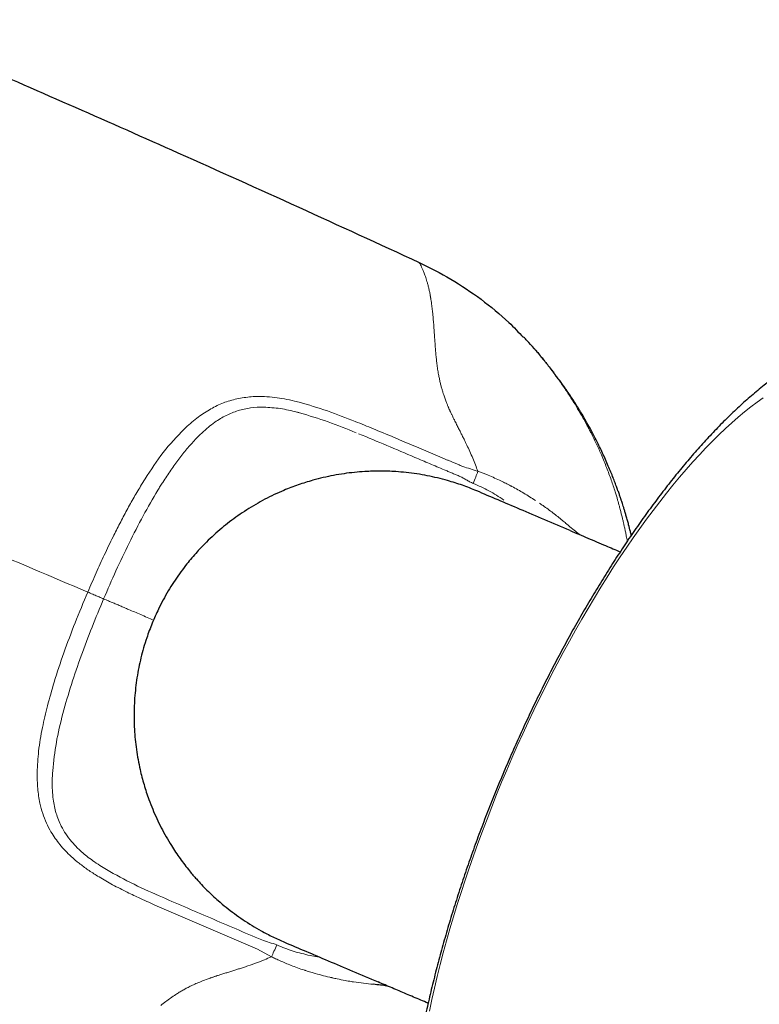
# Model space of a CAD drawing. Header units: millimetres. Extents: x 8 to 1339, y 12 to 1557.
# Tile 5 of 46: x 672 to 710, y 160 to 211. Entities that reach past the tile are written whole.
import ezdxf

# ---------------------------------------------------------------- set-up
doc = ezdxf.new("R2010")
doc.units = ezdxf.units.MM

msp = doc.modelspace()

# ---------------------------------------------------------------- linework, layer by layer
at = {"color": 7, "linetype": 'Continuous', "lineweight": 30}
msp.add_line((698.259, 194.17), (698.251, 194.179), dxfattribs=at)
at = {"color": 252, "linetype": 'Continuous', "lineweight": 0}
for p, q in [((686.055, 191.384), (685.823, 191.442)), ((701.16, 189.887), (701.285, 189.653)), ((693.488, 188.488), (692.271, 189.005)), ((678.059, 187.393), (677.877, 187.099)), ((700.634, 184.495), (700.608, 184.516)), ((683.891, 162.96), (678.569, 165.253)), ((684.617, 162.571), (683.891, 162.96)), ((686.626, 162.633), (687.105, 162.555)), ((690.662, 161.043), (690.63, 161.047))]:
    msp.add_line(p, q, dxfattribs=at)
at = {"color": 252, "linetype": 'Continuous', "lineweight": 0, "flags": 128}
for points in [[(710.152, 191.61), (709.833, 191.381), (709.51, 191.138), (709.184, 190.879), (708.856, 190.604), (708.525, 190.315), (708.192, 190.011), (707.856, 189.693), (707.519, 189.36), (707.18, 189.013), (706.839, 188.652), (706.497, 188.277), (706.155, 187.889), (705.811, 187.488), (705.467, 187.075), (705.123, 186.648), (704.779, 186.21), (704.435, 185.759), (704.091, 185.297), (703.748, 184.823), (703.406, 184.338), (703.065, 183.843), (702.726, 183.338), (702.388, 182.822), (702.052, 182.297), (701.718, 181.762), (701.386, 181.219), (701.057, 180.667), (700.731, 180.107), (700.408, 179.539), (700.087, 178.963), (699.771, 178.381), (699.458, 177.792), (699.148, 177.197), (698.843, 176.596), (698.542, 175.99), (698.246, 175.379), (697.954, 174.763), (697.667, 174.143), (697.386, 173.52), (697.109, 172.893), (696.838, 172.263)], [(689.211, 190.284), (689.089, 190.332), (688.967, 190.381)], [(694.191, 188.193), (693.992, 188.276), (693.793, 188.36)], [(696.838, 172.263), (696.573, 171.631), (696.313, 170.997), (696.059, 170.362), (695.812, 169.725), (695.571, 169.088), (695.337, 168.45), (695.109, 167.813), (694.888, 167.176), (694.674, 166.541), (694.467, 165.907), (694.267, 165.275), (694.075, 164.645), (693.89, 164.018), (693.713, 163.394), (693.544, 162.774), (693.383, 162.158), (693.23, 161.547), (693.085, 160.941), (692.948, 160.34), (692.819, 159.744)]]:
    msp.add_lwpolyline(points, dxfattribs=at)
at = {"color": 7, "linetype": 'Continuous', "lineweight": 30}
for points, knots in [([(663.914, 211.253), (665.64, 210.515), (669.153, 209.012), (674.437, 206.706), (680.087, 204.202), (686.038, 201.522), (690.2, 199.605), (692.281, 198.646)], [0, 0, 0, 0, 0.181381, 0.369252, 0.557131, 0.778565, 1, 1, 1, 1]), ([(692.281, 198.646), (692.84, 198.367), (693.961, 197.807), (695.515, 196.745), (696.773, 195.73), (697.449, 195.012), (697.694, 194.751)], [0, 0, 0, 0, 0.2789877, 0.5594998, 0.8400119, 1, 1, 1, 1]), ([(719.953, 194.717), (719.869, 194.748), (719.698, 194.813), (719.436, 194.898), (719.167, 194.974), (718.895, 195.039), (718.621, 195.094), (718.343, 195.138), (718.064, 195.172), (717.781, 195.195), (717.496, 195.208), (717.209, 195.209), (716.92, 195.2), (716.628, 195.181), (716.334, 195.15), (716.037, 195.109), (715.738, 195.056), (715.436, 194.992), (715.132, 194.917), (714.824, 194.83), (714.513, 194.731), (714.199, 194.62), (713.883, 194.497), (713.563, 194.361), (713.24, 194.212), (712.915, 194.051), (712.588, 193.877), (712.259, 193.69), (711.929, 193.492), (711.598, 193.281), (711.267, 193.059), (710.936, 192.825), (710.606, 192.581), (710.277, 192.327), (709.95, 192.063), (709.624, 191.79), (709.299, 191.508), (708.977, 191.217), (708.656, 190.917), (708.338, 190.61), (708.02, 190.295), (707.705, 189.971), (707.392, 189.641), (707.08, 189.303), (706.77, 188.957), (706.462, 188.605), (706.156, 188.245), (705.851, 187.879), (705.548, 187.506), (705.246, 187.126), (704.946, 186.74), (704.648, 186.347), (704.352, 185.948), (704.057, 185.544), (703.764, 185.133), (703.473, 184.716), (703.184, 184.293), (702.897, 183.865), (702.611, 183.432), (702.328, 182.993), (702.047, 182.549), (701.768, 182.099), (701.491, 181.645), (701.216, 181.187), (700.944, 180.723), (700.674, 180.255), (700.406, 179.783), (700.141, 179.307), (699.879, 178.827), (699.619, 178.343), (699.362, 177.856), (699.108, 177.365), (698.857, 176.87), (698.609, 176.373), (698.363, 175.872), (698.121, 175.369), (697.882, 174.863), (697.647, 174.355), (697.415, 173.845), (697.186, 173.332), (696.961, 172.817), (696.739, 172.301), (696.521, 171.783), (696.307, 171.264), (696.097, 170.744), (695.89, 170.223), (695.688, 169.701), (695.489, 169.178), (695.295, 168.655), (695.105, 168.131), (694.919, 167.607), (694.737, 167.084), (694.56, 166.56), (694.387, 166.037), (694.219, 165.515), (694.056, 164.993), (693.897, 164.473), (693.743, 163.953), (693.593, 163.435), (693.449, 162.918), (693.309, 162.402), (693.174, 161.888), (693.045, 161.376), (692.92, 160.867), (692.801, 160.359), (692.687, 159.854), (692.578, 159.351), (692.475, 158.85), (692.377, 158.353), (692.284, 157.858), (692.197, 157.366), (692.115, 156.877), (692.04, 156.391), (691.97, 155.909), (691.905, 155.43), (691.847, 154.954), (691.795, 154.482), (691.748, 154.013), (691.708, 153.548), (691.674, 153.087), (691.647, 152.63), (691.626, 152.177), (691.612, 151.727), (691.604, 151.282), (691.603, 150.84), (691.61, 150.403), (691.623, 149.97), (691.644, 149.541), (691.673, 149.117), (691.71, 148.697), (691.754, 148.282), (691.807, 147.872), (691.869, 147.468), (691.939, 147.07), (692.018, 146.679), (692.105, 146.295), (692.202, 145.919), (692.307, 145.551), (692.421, 145.193), (692.543, 144.845), (692.674, 144.508), (692.813, 144.181), (692.959, 143.866), (693.112, 143.562), (693.273, 143.269), (693.441, 142.988), (693.615, 142.718), (693.796, 142.459), (693.984, 142.211), (694.177, 141.974), (694.377, 141.748), (694.582, 141.532), (694.794, 141.326), (695.011, 141.13), (695.233, 140.945), (695.461, 140.77), (695.694, 140.606), (695.933, 140.451), (696.175, 140.307), (696.423, 140.174), (696.6, 140.085), (696.696, 140.043), (696.706, 140.039)], [0, 0, 0, 0, 0.00472, 0.009622, 0.014531, 0.019453, 0.024395, 0.029362, 0.034362, 0.039402, 0.044487, 0.049626, 0.054826, 0.060095, 0.065439, 0.070866, 0.076384, 0.082, 0.087721, 0.093552, 0.099498, 0.105562, 0.111744, 0.118045, 0.12446, 0.130982, 0.137602, 0.144308, 0.151087, 0.157924, 0.164805, 0.171716, 0.178643, 0.185576, 0.192504, 0.199419, 0.206317, 0.213195, 0.220049, 0.226879, 0.233684, 0.240464, 0.247219, 0.25395, 0.260657, 0.267342, 0.274004, 0.280647, 0.28727, 0.293874, 0.300461, 0.307032, 0.313587, 0.320128, 0.326655, 0.333169, 0.339671, 0.346162, 0.352643, 0.359114, 0.365575, 0.372029, 0.378474, 0.384912, 0.391343, 0.397767, 0.404186, 0.4106, 0.417008, 0.423412, 0.429812, 0.436207, 0.4426, 0.448989, 0.455376, 0.461761, 0.468143, 0.474524, 0.480903, 0.487282, 0.493659, 0.500036, 0.506413, 0.512791, 0.519168, 0.525546, 0.531926, 0.538306, 0.544688, 0.551073, 0.557459, 0.563848, 0.57024, 0.576636, 0.583035, 0.589438, 0.595845, 0.602258, 0.608676, 0.615099, 0.621529, 0.627965, 0.634409, 0.64086, 0.64732, 0.653789, 0.660267, 0.666756, 0.673255, 0.679766, 0.68629, 0.692827, 0.699378, 0.705944, 0.712526, 0.719126, 0.725743, 0.73238, 0.739037, 0.745716, 0.752417, 0.759141, 0.765891, 0.772665, 0.779466, 0.786294, 0.793149, 0.800029, 0.806935, 0.813864, 0.820812, 0.827776, 0.834748, 0.841718, 0.848675, 0.855604, 0.862493, 0.869323, 0.876081, 0.882751, 0.88932, 0.895776, 0.902113, 0.908326, 0.914414, 0.920379, 0.926223, 0.931953, 0.937575, 0.943097, 0.948526, 0.95387, 0.959138, 0.964337, 0.969475, 0.97456, 0.979599, 0.984599, 0.989566, 0.994508, 0.99943, 1, 1, 1, 1]), ([(698.255, 194.175), (698.137, 194.308), (697.959, 194.509), (697.772, 194.702), (697.71, 194.766)], [0, 0, 0, 0, 0.665776, 1, 1, 1, 1]), ([(698.251, 194.179), (698.259, 194.17), (698.276, 194.151), (698.433, 193.969), (698.637, 193.72), (698.772, 193.556)], [0, 0, 0, 0, 0.252414, 0.503789, 1, 1, 1, 1]), ([(698.772, 193.556), (698.83, 193.483), (698.948, 193.336), (699.076, 193.168), (699.141, 193.083)], [0, 0, 0, 0, 0.49204, 1, 1, 1, 1]), ([(699.141, 193.083), (699.163, 193.054), (699.207, 192.996), (699.252, 192.936), (699.274, 192.906)], [0, 0, 0, 0, 0.496179, 1, 1, 1, 1]), ([(703.304, 184.468), (703.288, 184.535), (703.244, 184.718), (703.176, 184.976), (703.105, 185.238), (703.044, 185.449), (702.988, 185.642), (702.934, 185.818), (702.885, 185.975), (702.842, 186.111), (702.809, 186.212), (702.784, 186.287), (702.762, 186.351), (702.73, 186.449), (702.68, 186.595), (702.61, 186.792), (702.529, 187.016), (702.435, 187.264), (702.329, 187.537), (702.209, 187.833), (702.074, 188.152), (701.928, 188.483), (701.776, 188.813), (701.625, 189.129), (701.475, 189.429), (701.304, 189.761), (701.112, 190.117), (700.902, 190.489), (700.731, 190.78), (700.598, 190.999), (700.501, 191.156), (700.408, 191.304), (700.317, 191.446), (700.228, 191.583), (700.141, 191.715), (700.056, 191.842), (699.973, 191.964), (699.891, 192.082), (699.811, 192.196), (699.733, 192.305), (699.657, 192.41), (699.582, 192.51), (699.51, 192.607), (699.439, 192.699), (699.363, 192.796), (699.306, 192.867), (699.275, 192.905), (699.27, 192.911)], [0, 0, 0, 0, 0.018293, 0.050071, 0.070606, 0.090568, 0.108324, 0.123879, 0.139539, 0.152099, 0.161566, 0.167943, 0.173006, 0.17963, 0.19531, 0.214029, 0.235134, 0.258624, 0.284501, 0.312765, 0.343421, 0.376333, 0.408814, 0.439853, 0.469455, 0.497622, 0.538988, 0.576812, 0.611085, 0.628521, 0.644864, 0.660119, 0.674835, 0.689675, 0.705054, 0.721343, 0.738859, 0.757856, 0.778533, 0.801047, 0.825516, 0.852035, 0.880677, 0.911501, 0.944554, 0.990171, 1, 1, 1, 1]), ([(695.276, 186.773), (695.153, 186.824), (694.907, 186.927), (694.531, 187.065), (694.151, 187.193), (693.721, 187.323), (693.242, 187.449), (692.709, 187.565), (692.168, 187.659), (691.621, 187.73), (691.121, 187.773), (690.671, 187.795), (690.27, 187.803), (689.869, 187.797), (689.421, 187.778), (688.927, 187.737), (688.385, 187.67), (687.844, 187.58), (687.304, 187.465), (686.819, 187.34), (686.387, 187.212), (686.008, 187.086), (685.633, 186.949), (685.218, 186.782), (684.767, 186.58), (684.28, 186.338), (683.802, 186.073), (683.332, 185.787), (682.881, 185.484), (682.447, 185.165), (682.032, 184.833), (681.63, 184.482), (681.274, 184.144), (680.96, 183.823), (680.685, 183.524), (680.419, 183.215), (680.134, 182.861), (679.838, 182.464), (679.537, 182.022), (679.257, 181.572), (678.995, 181.109), (678.772, 180.673), (678.584, 180.268), (678.424, 179.895), (678.277, 179.517), (678.126, 179.09), (677.979, 178.619), (677.842, 178.104), (677.728, 177.588), (677.635, 177.067), (677.564, 176.539), (677.514, 176.006), (677.487, 175.467), (677.483, 174.926), (677.502, 174.389), (677.543, 173.859), (677.605, 173.334), (677.69, 172.811), (677.788, 172.332), (677.893, 171.899), (678.001, 171.51), (678.121, 171.123), (678.269, 170.697), (678.447, 170.237), (678.662, 169.747), (678.895, 169.27), (679.148, 168.801), (679.4, 168.379), (679.643, 168.003), (679.874, 167.669), (680.116, 167.342), (680.398, 166.986), (680.69, 166.643), (680.993, 166.313), (681.272, 166.028), (681.56, 165.751), (681.892, 165.451), (682.27, 165.134), (682.7, 164.803), (683.147, 164.488), (683.609, 164.191), (684.121, 163.892), (684.684, 163.596), (685.098, 163.413), (685.305, 163.321)], [0, 0, 0, 0, 0.009965, 0.01993, 0.029934, 0.039938, 0.053448, 0.066983, 0.080688, 0.094419, 0.1082, 0.118166, 0.128131, 0.138135, 0.14814, 0.161652, 0.175188, 0.188897, 0.202632, 0.216418, 0.226348, 0.236278, 0.246247, 0.256216, 0.269681, 0.28317, 0.296832, 0.310519, 0.324257, 0.337472, 0.350686, 0.363993, 0.377301, 0.387415, 0.39753, 0.407687, 0.417843, 0.431506, 0.444671, 0.457836, 0.471093, 0.484351, 0.494427, 0.504504, 0.514622, 0.52474, 0.538351, 0.55147, 0.564588, 0.577799, 0.591009, 0.60441, 0.61781, 0.631309, 0.644807, 0.657939, 0.671071, 0.684294, 0.697517, 0.707565, 0.717613, 0.727702, 0.73779, 0.751359, 0.764557, 0.777755, 0.791044, 0.804333, 0.814432, 0.82453, 0.83467, 0.844809, 0.858446, 0.86837, 0.878294, 0.888256, 0.898219, 0.911672, 0.92515, 0.938797, 0.952468, 0.96619, 0.983072, 1, 1, 1, 1]), ([(700.127, 184.711), (699.242, 185.087), (697.502, 185.827), (696.01, 186.462), (695.276, 186.773)], [0, 0, 0, 0, 0.508726, 1, 1, 1, 1]), ([(700.125, 184.712), (700.431, 184.582), (701.04, 184.323), (701.908, 183.953), (702.474, 183.712), (702.727, 183.604)], [0, 0, 0, 0, 0.358289, 0.712748, 1, 1, 1, 1]), ([(645.731, 169), (647.521, 168.244), (651.103, 166.73), (656.492, 164.5), (662.215, 162.168), (668.274, 159.741), (672.543, 158.074), (674.677, 157.241)], [0, 0, 0, 0, 0.186651, 0.373313, 0.559983, 0.779991, 1, 1, 1, 1]), ([(685.305, 163.321), (686.038, 163.009), (687.53, 162.375), (689.269, 161.635), (690.154, 161.259)], [0, 0, 0, 0, 0.491275, 1, 1, 1, 1]), ([(692.756, 160.155), (692.626, 160.209), (692.247, 160.37), (691.625, 160.634), (690.886, 160.948), (690.398, 161.155), (690.154, 161.259)], [0, 0, 0, 0, 0.1460927, 0.4281999, 0.712922, 1, 1, 1, 1]), ([(690.61, 161.05), (690.503, 161.065), (690.276, 161.097), (690.035, 161.123), (689.908, 161.137)], [0, 0, 0, 0, 0.471083, 1, 1, 1, 1])]:
    msp.add_open_spline(points, degree=3, knots=knots, dxfattribs=at)
at = {"color": 252, "linetype": 'Continuous', "lineweight": 0}
for points, knots in [([(692.281, 198.646), (692.282, 198.644), (692.284, 198.642), (692.296, 198.622), (692.319, 198.583), (692.357, 198.516), (692.396, 198.438), (692.415, 198.398)], [0, 0, 0, 0, 0.158911, 0.321837, 0.488035, 0.741855, 1, 1, 1, 1]), ([(692.415, 198.398), (692.436, 198.354), (692.478, 198.265), (692.526, 198.145), (692.55, 198.084)], [0, 0, 0, 0, 0.495262, 1, 1, 1, 1]), ([(692.55, 198.084), (692.578, 198.012), (692.633, 197.865), (692.689, 197.677), (692.717, 197.582)], [0, 0, 0, 0, 0.494519, 1, 1, 1, 1]), ([(692.717, 197.582), (692.732, 197.525), (692.764, 197.411), (692.806, 197.228), (692.838, 197.073), (692.856, 196.978), (692.862, 196.942), (692.864, 196.931), (692.866, 196.92), (692.868, 196.909), (692.87, 196.897), (692.872, 196.887), (692.874, 196.874), (692.878, 196.854), (692.883, 196.822), (692.891, 196.78), (692.899, 196.728), (692.91, 196.66), (692.923, 196.571), (692.939, 196.461), (692.956, 196.33), (692.974, 196.178), (692.986, 196.067), (692.992, 196.008)], [0, 0, 0, 0, 0.137685, 0.277185, 0.401512, 0.456699, 0.463948, 0.471203, 0.478462, 0.485727, 0.492997, 0.500273, 0.504671, 0.517828, 0.538883, 0.564268, 0.595981, 0.634081, 0.688336, 0.752035, 0.825245, 0.907945, 1, 1, 1, 1]), ([(692.992, 196.008), (692.995, 195.981), (693.001, 195.923), (693.01, 195.826), (693.02, 195.711), (693.031, 195.578), (693.043, 195.427), (693.056, 195.256), (693.07, 195.064), (693.079, 194.927), (693.084, 194.855)], [0, 0, 0, 0, 0.076681, 0.16783, 0.273284, 0.392771, 0.525882, 0.672029, 0.830413, 1, 1, 1, 1]), ([(693.084, 194.855), (693.09, 194.764), (693.102, 194.584), (693.121, 194.306), (693.142, 194.031), (693.16, 193.844), (693.168, 193.753)], [0, 0, 0, 0, 0.264454, 0.520247, 0.76592, 1, 1, 1, 1]), ([(698.772, 193.554), (698.63, 193.727), (698.421, 193.982), (698.278, 194.148), (698.264, 194.164), (698.259, 194.17)], [0, 0, 0, 0, 0.54466, 0.80276, 1, 1, 1, 1]), ([(693.168, 193.753), (693.172, 193.711), (693.181, 193.628), (693.195, 193.5), (693.211, 193.369), (693.229, 193.235), (693.249, 193.099), (693.271, 192.961), (693.299, 192.797), (693.335, 192.61), (693.38, 192.408), (693.426, 192.221), (693.474, 192.048), (693.508, 191.937), (693.524, 191.884)], [0, 0, 0, 0, 0.073006, 0.146784, 0.221127, 0.295832, 0.370699, 0.445528, 0.520124, 0.634953, 0.739359, 0.834286, 0.920805, 1, 1, 1, 1]), ([(699.261, 192.921), (699.176, 193.035), (699.006, 193.261), (698.85, 193.457), (698.772, 193.554)], [0, 0, 0, 0, 0.505532, 1, 1, 1, 1]), ([(699.851, 192.089), (699.751, 192.234), (699.553, 192.524), (699.358, 192.789), (699.261, 192.921)], [0, 0, 0, 0, 0.502058, 1, 1, 1, 1]), ([(693.524, 191.884), (693.53, 191.866), (693.544, 191.823), (693.568, 191.749), (693.598, 191.657), (693.634, 191.555), (693.681, 191.427), (693.734, 191.289), (693.782, 191.174), (693.812, 191.103), (693.829, 191.064), (693.847, 191.024), (693.865, 190.982), (693.885, 190.939), (693.906, 190.894), (693.927, 190.847), (693.962, 190.772), (694.007, 190.679), (694.056, 190.579), (694.091, 190.508), (694.109, 190.47), (694.116, 190.456)], [0, 0, 0, 0, 0.039687, 0.09258, 0.157942, 0.234987, 0.310568, 0.428236, 0.524964, 0.550866, 0.577873, 0.605966, 0.635131, 0.665351, 0.69661, 0.728894, 0.762188, 0.85276, 0.922134, 0.971056, 1, 1, 1, 1]), ([(700.169, 191.608), (700.116, 191.689), (700.011, 191.852), (699.904, 192.01), (699.851, 192.089)], [0, 0, 0, 0, 0.499065, 1, 1, 1, 1]), ([(682.731, 191.534), (682.496, 191.468), (682.026, 191.336), (681.607, 191.106), (681.398, 190.991)], [0, 0, 0, 0, 0.499954, 1, 1, 1, 1]), ([(685.823, 191.442), (685.646, 191.48), (685.3, 191.553), (684.777, 191.635), (684.295, 191.672), (683.86, 191.679), (683.474, 191.659), (683.103, 191.606), (682.855, 191.558), (682.731, 191.534)], [0, 0, 0, 0, 0.1697892, 0.3316683, 0.4999304, 0.6309703, 0.7500236, 0.8748662, 1, 1, 1, 1]), ([(688.967, 190.381), (688.488, 190.569), (687.529, 190.946), (686.546, 191.238), (686.055, 191.384)], [0, 0, 0, 0, 0.500084, 1, 1, 1, 1]), ([(700.718, 190.702), (700.629, 190.854), (700.451, 191.162), (700.263, 191.458), (700.169, 191.608)], [0, 0, 0, 0, 0.494136, 1, 1, 1, 1]), ([(678.976, 187.216), (679.114, 187.428), (679.383, 187.841), (679.802, 188.421), (680.223, 188.953), (680.622, 189.402), (680.993, 189.776), (681.333, 190.078), (681.749, 190.397), (682.252, 190.713), (682.679, 190.868), (682.886, 190.943)], [0, 0, 0, 0, 0.134618, 0.262973, 0.385402, 0.502313, 0.59083, 0.674071, 0.75237, 0.879737, 1, 1, 1, 1]), ([(681.398, 190.991), (681.174, 190.849), (680.71, 190.554), (680.304, 190.18), (680.093, 189.986)], [0, 0, 0, 0, 0.4817617, 1, 1, 1, 1]), ([(682.886, 190.943), (683.101, 190.998), (683.531, 191.109), (683.985, 191.119), (684.211, 191.124)], [0, 0, 0, 0, 0.499937, 1, 1, 1, 1]), ([(684.211, 191.124), (684.501, 191.107), (685.08, 191.073), (685.655, 190.937), (685.942, 190.869)], [0, 0, 0, 0, 0.499763, 1, 1, 1, 1]), ([(685.942, 190.869), (685.966, 190.863), (686.013, 190.851), (686.06, 190.838), (686.084, 190.832)], [0, 0, 0, 0, 0.49963, 1, 1, 1, 1]), ([(686.084, 190.832), (686.577, 190.682), (687.571, 190.381), (688.537, 189.989), (689.023, 189.791)], [0, 0, 0, 0, 0.497017, 1, 1, 1, 1]), ([(694.116, 190.456), (694.155, 190.379), (694.227, 190.232), (694.334, 190.021), (694.431, 189.831), (694.525, 189.645), (694.615, 189.466), (694.697, 189.299), (694.745, 189.198), (694.766, 189.153)], [0, 0, 0, 0, 0.179947, 0.342334, 0.488523, 0.619471, 0.771425, 0.898194, 1, 1, 1, 1]), ([(701.019, 190.156), (700.97, 190.247), (700.872, 190.429), (700.769, 190.61), (700.718, 190.702)], [0, 0, 0, 0, 0.494094, 1, 1, 1, 1]), ([(680.093, 189.986), (679.718, 189.595), (678.966, 188.812), (678.362, 187.866), (678.059, 187.393)], [0, 0, 0, 0, 0.499918, 1, 1, 1, 1]), ([(691.262, 189.432), (690.892, 189.588), (690.21, 189.876), (689.524, 190.156), (689.211, 190.284)], [0, 0, 0, 0, 0.542537, 1, 1, 1, 1]), ([(701.213, 189.784), (701.181, 189.845), (701.118, 189.97), (701.052, 190.094), (701.019, 190.156)], [0, 0, 0, 0, 0.494993, 1, 1, 1, 1]), ([(675.081, 181.514), (673.182, 182.321), (669.383, 183.936), (664.092, 186.186), (659.577, 188.106), (656.961, 189.218), (655.838, 189.695)], [0, 0, 0, 0, 0.296134, 0.59226, 0.82492, 1, 1, 1, 1]), ([(689.146, 189.741), (689.634, 189.54), (690.611, 189.136), (691.584, 188.721), (692.07, 188.513)], [0, 0, 0, 0, 0.499765, 1, 1, 1, 1]), ([(692.271, 189.005), (692.102, 189.076), (691.766, 189.218), (691.43, 189.361), (691.262, 189.432)], [0, 0, 0, 0, 0.499941, 1, 1, 1, 1]), ([(701.75, 188.643), (701.669, 188.826), (701.502, 189.204), (701.311, 189.586), (701.213, 189.784)], [0, 0, 0, 0, 0.483827, 1, 1, 1, 1]), ([(694.766, 189.153), (694.871, 188.928), (695.078, 188.481), (695.252, 188.019), (695.339, 187.789)], [0, 0, 0, 0, 0.503619, 1, 1, 1, 1]), ([(692.07, 188.513), (692.325, 188.405), (692.833, 188.189), (693.341, 187.974), (693.595, 187.866)], [0, 0, 0, 0, 0.5005248, 1, 1, 1, 1]), ([(693.793, 188.36), (693.742, 188.381), (693.641, 188.424), (693.539, 188.467), (693.488, 188.488)], [0, 0, 0, 0, 0.499978, 1, 1, 1, 1]), ([(702.022, 187.984), (701.979, 188.091), (701.893, 188.309), (701.798, 188.53), (701.75, 188.643)], [0, 0, 0, 0, 0.4920756, 1, 1, 1, 1]), ([(693.595, 187.866), (693.658, 187.839), (693.784, 187.786), (693.911, 187.733), (693.974, 187.706)], [0, 0, 0, 0, 0.500091, 1, 1, 1, 1]), ([(694.555, 188.042), (694.494, 188.067), (694.373, 188.117), (694.252, 188.168), (694.191, 188.193)], [0, 0, 0, 0, 0.499951, 1, 1, 1, 1]), ([(695.339, 187.79), (695.208, 187.831), (694.946, 187.914), (694.685, 187.999), (694.555, 188.042)], [0, 0, 0, 0, 0.499962, 1, 1, 1, 1]), ([(695.339, 187.79), (695.304, 187.692), (695.233, 187.498), (695.143, 187.272), (695.099, 187.159)], [0, 0, 0, 0, 0.50007, 1, 1, 1, 1]), ([(696.535, 187.29), (696.317, 187.391), (695.924, 187.572), (695.519, 187.723), (695.339, 187.789)], [0, 0, 0, 0, 0.5565682, 1, 1, 1, 1]), ([(702.466, 186.72), (702.401, 186.924), (702.266, 187.341), (702.104, 187.767), (702.022, 187.984)], [0, 0, 0, 0, 0.490464, 1, 1, 1, 1]), ([(693.974, 187.706), (694.038, 187.68), (694.167, 187.626), (694.295, 187.572), (694.36, 187.545)], [0, 0, 0, 0, 0.5001992, 1, 1, 1, 1]), ([(694.36, 187.545), (694.422, 187.516), (694.549, 187.458), (694.668, 187.387), (694.729, 187.352)], [0, 0, 0, 0, 0.4984, 1, 1, 1, 1]), ([(694.729, 187.352), (694.789, 187.316), (694.909, 187.245), (695.035, 187.188), (695.099, 187.159)], [0, 0, 0, 0, 0.50132, 1, 1, 1, 1]), ([(697.036, 187.039), (696.953, 187.082), (696.787, 187.168), (696.619, 187.249), (696.535, 187.29)], [0, 0, 0, 0, 0.500373, 1, 1, 1, 1]), ([(677.877, 187.099), (677.746, 186.882), (677.483, 186.446), (677.109, 185.773), (676.745, 185.087), (676.353, 184.311), (675.942, 183.456), (675.508, 182.495), (675.227, 181.849), (675.081, 181.514)], [0, 0, 0, 0, 0.124984, 0.24997, 0.374865, 0.499993, 0.666809, 0.827107, 1, 1, 1, 1]), ([(675.907, 181.163), (676.118, 181.65), (676.541, 182.626), (677.227, 184.068), (677.942, 185.472), (678.463, 186.365), (678.72, 186.803)], [0, 0, 0, 0, 0.2494386, 0.4993395, 0.753996, 1, 1, 1, 1]), ([(678.72, 186.803), (678.762, 186.872), (678.847, 187.011), (678.933, 187.148), (678.976, 187.216)], [0, 0, 0, 0, 0.502138, 1, 1, 1, 1]), ([(695.099, 187.159), (695.372, 187.038), (695.926, 186.794), (696.432, 186.465), (696.688, 186.298)], [0, 0, 0, 0, 0.495148, 1, 1, 1, 1]), ([(697.101, 187.005), (697.09, 187.01), (697.068, 187.022), (697.047, 187.033), (697.036, 187.039)], [0, 0, 0, 0, 0.5000465, 1, 1, 1, 1]), ([(697.101, 187.005), (697.309, 186.89), (697.728, 186.661), (698.126, 186.404), (698.325, 186.275)], [0, 0, 0, 0, 0.498613, 1, 1, 1, 1]), ([(702.684, 185.972), (702.654, 186.081), (702.585, 186.333), (702.509, 186.58), (702.466, 186.72)], [0, 0, 0, 0, 0.432147, 1, 1, 1, 1]), ([(698.72, 186.006), (698.689, 186.028), (698.628, 186.07), (698.566, 186.111), (698.536, 186.132)], [0, 0, 0, 0, 0.500305, 1, 1, 1, 1]), ([(699.728, 185.236), (699.566, 185.369), (699.24, 185.635), (698.893, 185.883), (698.72, 186.006)], [0, 0, 0, 0, 0.50002, 1, 1, 1, 1]), ([(702.842, 185.355), (702.804, 185.509), (702.756, 185.703), (702.703, 185.901), (702.689, 185.953), (702.686, 185.966), (702.685, 185.97), (702.684, 185.972), (702.684, 185.972)], [0, 0, 0, 0, 0.738192, 0.92847, 0.97908, 0.993251, 0.997553, 1, 1, 1, 1]), ([(700.043, 184.973), (699.998, 185.011), (699.894, 185.098), (699.788, 185.186), (699.728, 185.236)], [0, 0, 0, 0, 0.431679, 1, 1, 1, 1]), ([(702.884, 185.175), (702.877, 185.205), (702.863, 185.265), (702.849, 185.325), (702.842, 185.355)], [0, 0, 0, 0, 0.500565, 1, 1, 1, 1]), ([(700.593, 184.528), (700.508, 184.595), (700.327, 184.737), (700.141, 184.891), (700.043, 184.973)], [0, 0, 0, 0, 0.470928, 1, 1, 1, 1]), ([(703.095, 184.16), (703.091, 184.185), (703.07, 184.295), (703.035, 184.473), (702.992, 184.688), (702.952, 184.873), (702.917, 185.033), (702.895, 185.13), (702.884, 185.175)], [0, 0, 0, 0, 0.070764, 0.307921, 0.516192, 0.700446, 0.86152, 1, 1, 1, 1]), ([(700.608, 184.516), (700.606, 184.518), (700.6, 184.522), (700.595, 184.526), (700.593, 184.528)], [0, 0, 0, 0, 0.500028, 1, 1, 1, 1]), ([(672.457, 172.14), (672.475, 172.51), (672.512, 173.285), (672.713, 174.442), (672.99, 175.633), (673.357, 176.932), (673.834, 178.37), (674.423, 179.936), (674.859, 180.981), (675.081, 181.514)], [0, 0, 0, 0, 0.119642, 0.250495, 0.371034, 0.500736, 0.664324, 0.82897, 1, 1, 1, 1]), ([(675.907, 181.163), (675.703, 180.672), (675.292, 179.687), (674.732, 178.201), (674.218, 176.704), (673.778, 175.205), (673.422, 173.71), (673.314, 172.721), (673.261, 172.235)], [0, 0, 0, 0, 0.166321, 0.334071, 0.499554, 0.669002, 0.837322, 1, 1, 1, 1]), ([(675.081, 181.514), (675.17, 181.476), (675.345, 181.402), (675.583, 181.301), (675.784, 181.215), (675.866, 181.18), (675.907, 181.163)], [0, 0, 0, 0, 0.251352, 0.499945, 0.748241, 1, 1, 1, 1]), ([(678.498, 180.061), (678.388, 180.108), (678.16, 180.205), (677.83, 180.345), (677.506, 180.483), (677.221, 180.604), (676.973, 180.71), (676.754, 180.802), (676.546, 180.891), (676.348, 180.975), (676.178, 181.048), (676.03, 181.11), (675.949, 181.145), (675.907, 181.163)], [0, 0, 0, 0, 0.092788, 0.192867, 0.293028, 0.394734, 0.476808, 0.561707, 0.650314, 0.74352, 0.842203, 0.919203, 1, 1, 1, 1]), ([(673.172, 169.053), (673.089, 169.205), (672.919, 169.516), (672.732, 170.018), (672.573, 170.615), (672.466, 171.325), (672.46, 171.861), (672.457, 172.14)], [0, 0, 0, 0, 0.159927, 0.325725, 0.499092, 0.73929, 1, 1, 1, 1]), ([(673.261, 172.235), (673.251, 172.06), (673.232, 171.719), (673.241, 171.223), (673.291, 170.657), (673.411, 170.022), (673.609, 169.571), (673.706, 169.351)], [0, 0, 0, 0, 0.177849, 0.345251, 0.502806, 0.757481, 1, 1, 1, 1]), ([(673.706, 169.351), (673.781, 169.215), (673.937, 168.935), (674.247, 168.534), (674.656, 168.103), (675.198, 167.643), (675.643, 167.354), (675.879, 167.201)], [0, 0, 0, 0, 0.155294, 0.319376, 0.496351, 0.733224, 1, 1, 1, 1]), ([(675.587, 166.762), (675.42, 166.868), (675.094, 167.075), (674.64, 167.414), (674.141, 167.84), (673.62, 168.371), (673.319, 168.829), (673.172, 169.053)], [0, 0, 0, 0, 0.171883, 0.337058, 0.496428, 0.753798, 1, 1, 1, 1]), ([(675.879, 167.201), (676.348, 166.934), (677.293, 166.397), (678.291, 165.954), (678.793, 165.731)], [0, 0, 0, 0, 0.496777, 1, 1, 1, 1]), ([(678.569, 165.253), (678.286, 165.381), (677.777, 165.611), (677.01, 165.977), (676.294, 166.345), (675.815, 166.628), (675.587, 166.762)], [0, 0, 0, 0, 0.277881, 0.499061, 0.761289, 1, 1, 1, 1]), ([(678.793, 165.731), (679.677, 165.348), (681.448, 164.58), (683.224, 163.824), (684.113, 163.445)], [0, 0, 0, 0, 0.49932, 1, 1, 1, 1]), ([(684.113, 163.445), (684.245, 163.402), (684.509, 163.315), (684.772, 163.226), (684.904, 163.181)], [0, 0, 0, 0, 0.4997928, 1, 1, 1, 1]), ([(684.904, 163.181), (684.852, 163.068), (684.752, 162.846), (684.661, 162.661), (684.617, 162.57)], [0, 0, 0, 0, 0.5119961, 1, 1, 1, 1]), ([(684.904, 163.181), (685.182, 163.067), (685.741, 162.838), (686.33, 162.702), (686.626, 162.633)], [0, 0, 0, 0, 0.4973649, 1, 1, 1, 1]), ([(678.871, 160.04), (678.955, 160.105), (679.12, 160.232), (679.382, 160.421), (679.59, 160.564), (679.744, 160.663), (679.835, 160.72), (679.926, 160.776), (680.017, 160.829), (680.107, 160.881), (680.198, 160.931), (680.332, 161.001), (680.518, 161.092), (680.769, 161.203), (681.074, 161.326), (681.318, 161.417), (681.49, 161.477), (681.545, 161.496), (681.602, 161.516), (681.659, 161.535), (681.716, 161.554), (681.812, 161.586), (681.952, 161.632), (682.145, 161.693), (682.353, 161.758), (682.563, 161.823), (682.766, 161.886), (682.965, 161.948), (683.174, 162.016), (683.469, 162.115), (683.832, 162.245), (684.241, 162.404), (684.495, 162.517), (684.617, 162.571)], [0, 0, 0, 0, 0.063892, 0.1240452, 0.1837311, 0.203191, 0.2222399, 0.2408801, 0.2591136, 0.2769424, 0.2943688, 0.3113955, 0.3527582, 0.3964799, 0.4426325, 0.5073763, 0.5161832, 0.5250669, 0.5340275, 0.5430652, 0.5521804, 0.5613731, 0.5881121, 0.6179501, 0.6508976, 0.6840751, 0.7143119, 0.7438207, 0.7750715, 0.809763, 0.8790109, 0.9424195, 1, 1, 1, 1]), ([(684.617, 162.57), (684.688, 162.536), (684.839, 162.462), (685.081, 162.351), (685.352, 162.235), (685.652, 162.113), (685.982, 161.989), (686.214, 161.91), (686.334, 161.869)], [0, 0, 0, 0, 0.127632, 0.270784, 0.429518, 0.603901, 0.794022, 1, 1, 1, 1]), ([(686.404, 161.847), (686.392, 161.85), (686.369, 161.858), (686.346, 161.866), (686.334, 161.869)], [0, 0, 0, 0, 0.500054, 1, 1, 1, 1]), ([(686.404, 161.847), (686.449, 161.832), (686.578, 161.791), (686.989, 161.666), (687.359, 161.576), (687.644, 161.506)], [0, 0, 0, 0, 0.11099, 0.314256, 1, 1, 1, 1]), ([(687.781, 161.475), (687.758, 161.48), (687.712, 161.49), (687.667, 161.5), (687.644, 161.506)], [0, 0, 0, 0, 0.5001706, 1, 1, 1, 1]), ([(688.028, 161.418), (687.987, 161.427), (687.904, 161.446), (687.822, 161.465), (687.781, 161.475)], [0, 0, 0, 0, 0.500325, 1, 1, 1, 1]), ([(688.888, 161.261), (688.884, 161.261), (688.871, 161.263), (688.83, 161.27), (688.685, 161.292), (688.41, 161.338), (688.166, 161.389), (688.028, 161.418)], [0, 0, 0, 0, 0.0149141, 0.0441621, 0.145595, 0.5193909, 1, 1, 1, 1]), ([(689.908, 161.137), (689.74, 161.155), (689.403, 161.19), (689.06, 161.237), (688.888, 161.261)], [0, 0, 0, 0, 0.498425, 1, 1, 1, 1]), ([(690.63, 161.047), (690.626, 161.047), (690.62, 161.048), (690.614, 161.049), (690.61, 161.05)], [0, 0, 0, 0, 0.500029, 1, 1, 1, 1])]:
    msp.add_open_spline(points, degree=3, knots=knots, dxfattribs=at)

doc.saveas('drawing.dxf')
